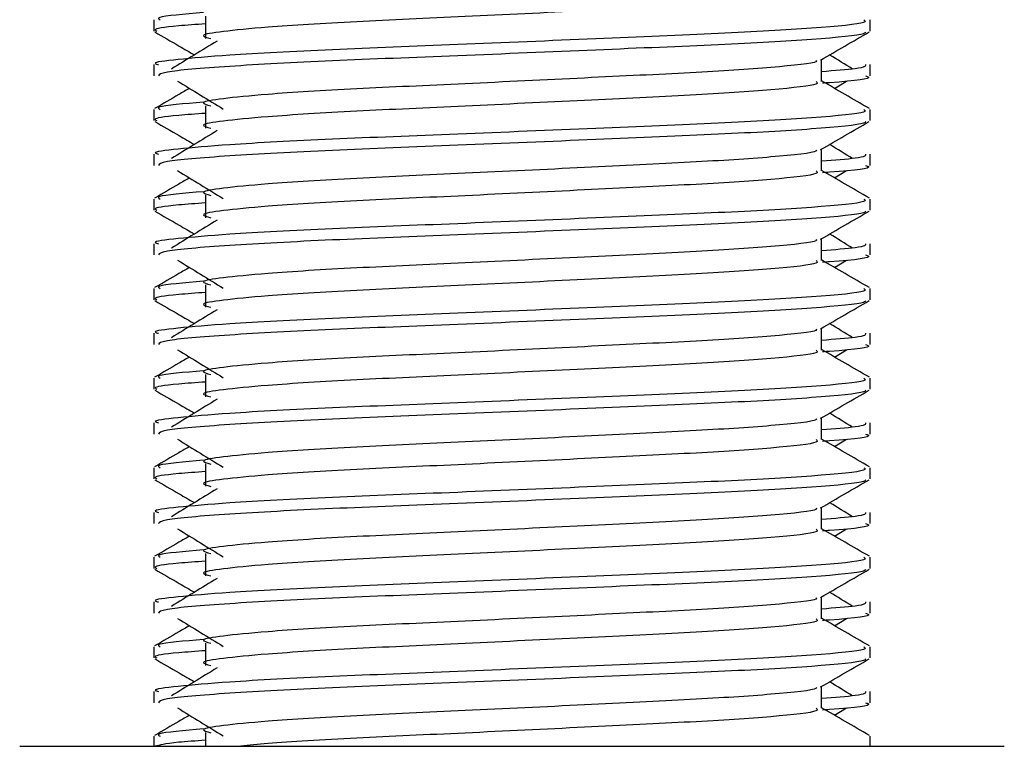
# Model space of a CAD drawing. Header units: millimetres. Extents: x 0 to 420, y 0 to 297.
# Tile 51 of 63: x 341.8 to 345.18, y 149.83 to 152.32. Entities that reach past the tile are written whole.
import ezdxf

# ---------------------------------------------------------------- set-up
doc = ezdxf.new("R2010")
doc.units = ezdxf.units.MM

msp = doc.modelspace()

# ---------------------------------------------------------------- linework, layer by layer
at = {"color": 7, "linetype": 'Continuous', "lineweight": 25}
for p, q in [((342.4401, 152.3276), (342.4401, 152.2509)), ((342.2636, 152.3149), (342.2636, 152.2767)), ((344.7171, 152.2767), (344.7171, 152.3149)), ((342.2636, 152.1616), (342.2636, 152.1234)), ((344.5511, 152.1044), (344.5511, 152.1792)), ((344.7171, 152.1234), (344.7171, 152.1616)), ((344.5953, 152.0804), (344.6364, 152.1055)), ((342.4401, 152.0209), (342.4401, 151.9442)), ((342.2636, 152.0082), (342.2636, 151.97)), ((344.7171, 151.97), (344.7171, 152.0082)), ((342.2636, 151.8549), (342.2636, 151.8167)), ((344.5511, 151.7977), (344.5511, 151.8725)), ((344.7171, 151.8167), (344.7171, 151.8549)), ((344.5953, 151.7737), (344.6364, 151.7988)), ((342.4401, 151.7142), (342.4401, 151.6375)), ((342.2636, 151.7015), (342.2636, 151.6633)), ((344.7171, 151.6633), (344.7171, 151.7015)), ((342.2636, 151.5482), (342.2636, 151.51)), ((344.5511, 151.491), (344.5511, 151.5658)), ((344.7171, 151.51), (344.7171, 151.5482)), ((344.5953, 151.467), (344.6364, 151.4921)), ((342.4401, 151.4075), (342.4401, 151.3308)), ((342.2636, 151.3948), (342.2636, 151.3566)), ((344.7171, 151.3566), (344.7171, 151.3948)), ((342.2636, 151.2415), (342.2636, 151.2033)), ((344.5511, 151.1843), (344.5511, 151.2591)), ((344.7171, 151.2033), (344.7171, 151.2415)), ((344.5953, 151.1603), (344.6364, 151.1854)), ((342.2636, 151.0881), (342.2636, 151.0499)), ((342.4401, 151.1008), (342.4401, 151.0241)), ((344.7171, 151.0499), (344.7171, 151.0881)), ((342.2636, 150.9348), (342.2636, 150.8966)), ((344.5511, 150.8776), (344.5511, 150.9524)), ((344.7171, 150.8966), (344.7171, 150.9348)), ((344.5953, 150.8536), (344.6364, 150.8788)), ((342.2636, 150.7814), (342.2636, 150.7432)), ((342.4401, 150.7941), (342.4401, 150.7175)), ((344.7171, 150.7432), (344.7171, 150.7814)), ((344.5511, 150.5709), (344.5511, 150.6457)), ((342.2636, 150.6281), (342.2636, 150.5899)), ((344.7171, 150.5899), (344.7171, 150.6281)), ((344.5953, 150.5469), (344.6364, 150.5721)), ((342.2636, 150.4748), (342.2636, 150.4365)), ((342.4401, 150.4874), (342.4401, 150.4108)), ((344.7171, 150.4365), (344.7171, 150.4748)), ((344.5511, 150.2642), (344.5511, 150.339)), ((342.2636, 150.3215), (342.2636, 150.2832)), ((344.7171, 150.2832), (344.7171, 150.3215)), ((344.5953, 150.2402), (344.6364, 150.2654)), ((342.2636, 150.1681), (342.2636, 150.1298)), ((342.4401, 150.1807), (342.4401, 150.1041)), ((344.7171, 150.1298), (344.7171, 150.1681)), ((344.5511, 149.9576), (344.5511, 150.0323)), ((342.2636, 150.0148), (342.2636, 149.9765)), ((344.7171, 149.9765), (344.7171, 150.0148)), ((344.5953, 149.9335), (344.6364, 149.9587)), ((342.2636, 149.8614), (342.2636, 149.8272)), ((342.4401, 149.8741), (342.4401, 149.8272)), ((344.7171, 149.8272), (344.7171, 149.8614)), ((341.8035, 149.8272), (343.6366, 149.8272)), ((343.6366, 149.8272), (345.1771, 149.8272))]:
    msp.add_line(p, q, dxfattribs=at)
for points, knots in [([(344.5327, 152.4108), (344.5361, 152.4079), (344.5462, 152.399), (344.3969, 152.3818), (344.1169, 152.3639), (343.7406, 152.3461), (343.331, 152.3258), (342.9433, 152.3089), (342.6568, 152.2915), (342.4917, 152.2748), (342.4146, 152.2626), (342.4446, 152.2543), (342.458, 152.2506)], [0, 0, 0, 0, 0.059132, 0.177163, 0.292064, 0.406849, 0.524898, 0.638409, 0.754774, 0.844226, 0.930647, 1, 1, 1, 1]), ([(342.4333, 152.34), (342.3669, 152.3344), (342.2649, 152.3257), (342.2797, 152.3177), (342.2848, 152.3149)], [0, 0, 0, 0, 0.651043, 1, 1, 1, 1]), ([(344.6958, 152.3149), (344.6997, 152.312), (344.7112, 152.3031), (344.5387, 152.286), (344.2149, 152.2681), (343.7798, 152.2502), (343.306, 152.23), (342.8581, 152.213), (342.5252, 152.1956), (342.3387, 152.179), (342.2535, 152.1689), (342.2741, 152.163), (342.2789, 152.1616)], [0, 0, 0, 0, 0.061077, 0.184512, 0.304677, 0.424721, 0.548174, 0.666888, 0.788581, 0.882129, 0.97251, 1, 1, 1, 1]), ([(342.4401, 152.3014), (342.4075, 152.299), (342.3073, 152.2917), (342.2595, 152.2839), (342.2711, 152.278), (342.2737, 152.2767)], [0, 0, 0, 0, 0.270543, 0.831179, 1, 1, 1, 1]), ([(342.2665, 152.2736), (342.2942, 152.2575), (342.3395, 152.2313), (342.3847, 152.2051), (342.4022, 152.195)], [0, 0, 0, 0, 0.61317, 1, 1, 1, 1]), ([(344.7024, 152.2734), (344.7015, 152.2715), (344.6976, 152.2635), (344.5391, 152.2476), (344.2149, 152.2298), (343.7797, 152.2119), (343.3064, 152.1917), (342.8564, 152.1747), (342.5023, 152.1557), (342.2889, 152.1376), (342.2823, 152.1276), (342.2795, 152.1234)], [0, 0, 0, 0, 0.039912, 0.166158, 0.289058, 0.411836, 0.5381, 0.659517, 0.783982, 0.909693, 1, 1, 1, 1]), ([(344.5478, 152.1772), (344.5755, 152.1933), (344.631, 152.2254), (344.6864, 152.2575), (344.7142, 152.2736)], [0, 0, 0, 0, 0.499936, 1, 1, 1, 1]), ([(342.4798, 152.2425), (342.4536, 152.2265), (342.4014, 152.1945), (342.3492, 152.1625), (342.3231, 152.1465)], [0, 0, 0, 0, 0.49999, 1, 1, 1, 1]), ([(344.6575, 152.1465), (344.6315, 152.1625), (344.6051, 152.1787), (344.5787, 152.1948), (344.5785, 152.195)], [0, 0, 0, 0, 0.989832, 1, 1, 1, 1]), ([(344.5323, 152.177), (344.5335, 152.1753), (344.5392, 152.1676), (344.3947, 152.1518), (344.1174, 152.1339), (343.7404, 152.1161), (343.331, 152.0958), (342.9433, 152.0789), (342.6568, 152.0614), (342.4917, 152.0448), (342.4146, 152.0326), (342.4447, 152.0243), (342.4581, 152.0206)], [0, 0, 0, 0, 0.035107, 0.156135, 0.273953, 0.391653, 0.512699, 0.629093, 0.748412, 0.840135, 0.92875, 1, 1, 1, 1]), ([(344.7017, 152.1616), (344.7024, 152.157), (344.7036, 152.1493), (344.5954, 152.1408), (344.5511, 152.1374)], [0, 0, 0, 0, 0.590683, 1, 1, 1, 1]), ([(344.7012, 152.1234), (344.7057, 152.1219), (344.7286, 152.1146), (344.6695, 152.1054), (344.5624, 152.0986), (344.5544, 152.0981)], [0, 0, 0, 0, 0.18373, 0.938556, 1, 1, 1, 1]), ([(342.3443, 152.1055), (342.3704, 152.0895), (342.4227, 152.0575), (342.4749, 152.0255), (342.501, 152.0095)], [0, 0, 0, 0, 0.500011, 1, 1, 1, 1]), ([(344.5327, 152.1042), (344.5361, 152.1012), (344.5462, 152.0923), (344.3969, 152.0751), (344.1169, 152.0572), (343.7406, 152.0394), (343.331, 152.0192), (342.9433, 152.0022), (342.6568, 151.9848), (342.4917, 151.9681), (342.4146, 151.9559), (342.4446, 151.9476), (342.458, 151.9439)], [0, 0, 0, 0, 0.059132, 0.177163, 0.292064, 0.406849, 0.524898, 0.638409, 0.754774, 0.844226, 0.930647, 1, 1, 1, 1]), ([(344.7148, 152.0113), (344.687, 152.0273), (344.6325, 152.0589), (344.5779, 152.0905), (344.5511, 152.106)], [0, 0, 0, 0, 0.508368, 1, 1, 1, 1]), ([(342.3853, 152.0804), (342.3732, 152.0734), (342.3334, 152.0503), (342.2936, 152.0273), (342.2659, 152.0113)], [0, 0, 0, 0, 0.303338, 1, 1, 1, 1]), ([(342.4333, 152.0333), (342.3669, 152.0277), (342.2649, 152.019), (342.2797, 152.011), (342.2848, 152.0082)], [0, 0, 0, 0, 0.651043, 1, 1, 1, 1]), ([(344.6958, 152.0082), (344.6997, 152.0053), (344.7112, 151.9964), (344.5387, 151.9793), (344.2149, 151.9614), (343.7798, 151.9436), (343.306, 151.9233), (342.8581, 151.9063), (342.5252, 151.8889), (342.3387, 151.8723), (342.2535, 151.8622), (342.2741, 151.8563), (342.2789, 151.8549)], [0, 0, 0, 0, 0.061077, 0.184512, 0.304677, 0.424721, 0.548174, 0.666888, 0.788581, 0.882129, 0.97251, 1, 1, 1, 1]), ([(342.4401, 151.9947), (342.4075, 151.9924), (342.3073, 151.985), (342.2595, 151.9772), (342.2711, 151.9713), (342.2737, 151.97)], [0, 0, 0, 0, 0.270543, 0.831179, 1, 1, 1, 1]), ([(342.2665, 151.9669), (342.2942, 151.9508), (342.3395, 151.9246), (342.3847, 151.8985), (342.4022, 151.8883)], [0, 0, 0, 0, 0.61317, 1, 1, 1, 1]), ([(344.7024, 151.9667), (344.7015, 151.9648), (344.6976, 151.9568), (344.5391, 151.941), (344.2149, 151.9231), (343.7797, 151.9052), (343.3064, 151.885), (342.8564, 151.868), (342.5023, 151.849), (342.2889, 151.8309), (342.2823, 151.8209), (342.2795, 151.8167)], [0, 0, 0, 0, 0.039912, 0.166158, 0.289058, 0.411836, 0.5381, 0.659517, 0.783982, 0.909693, 1, 1, 1, 1]), ([(344.5478, 151.8706), (344.5755, 151.8866), (344.631, 151.9187), (344.6864, 151.9508), (344.7142, 151.9669)], [0, 0, 0, 0, 0.499936, 1, 1, 1, 1]), ([(342.4798, 151.9358), (342.4536, 151.9198), (342.4014, 151.8878), (342.3492, 151.8558), (342.3231, 151.8398)], [0, 0, 0, 0, 0.49999, 1, 1, 1, 1]), ([(344.6575, 151.8398), (344.6315, 151.8558), (344.6051, 151.872), (344.5787, 151.8882), (344.5785, 151.8883)], [0, 0, 0, 0, 0.989832, 1, 1, 1, 1]), ([(344.5323, 151.8703), (344.5335, 151.8686), (344.5392, 151.8609), (344.3947, 151.8451), (344.1174, 151.8272), (343.7404, 151.8094), (343.331, 151.7891), (342.9433, 151.7722), (342.6568, 151.7548), (342.4917, 151.7381), (342.4146, 151.7259), (342.4447, 151.7176), (342.4581, 151.7139)], [0, 0, 0, 0, 0.035107, 0.156135, 0.273953, 0.391653, 0.512699, 0.629093, 0.748412, 0.840135, 0.92875, 1, 1, 1, 1]), ([(344.7017, 151.8549), (344.7024, 151.8503), (344.7036, 151.8426), (344.5954, 151.8341), (344.5511, 151.8307)], [0, 0, 0, 0, 0.590683, 1, 1, 1, 1]), ([(344.7012, 151.8167), (344.7057, 151.8152), (344.7286, 151.8079), (344.6695, 151.7987), (344.5624, 151.7919), (344.5544, 151.7914)], [0, 0, 0, 0, 0.18373, 0.938556, 1, 1, 1, 1]), ([(342.3443, 151.7988), (342.3704, 151.7828), (342.4227, 151.7508), (342.4749, 151.7188), (342.501, 151.7028)], [0, 0, 0, 0, 0.500011, 1, 1, 1, 1]), ([(344.5327, 151.7975), (344.5361, 151.7945), (344.5462, 151.7856), (344.3969, 151.7684), (344.1169, 151.7506), (343.7406, 151.7327), (343.331, 151.7125), (342.9433, 151.6955), (342.6568, 151.6781), (342.4917, 151.6614), (342.4146, 151.6492), (342.4446, 151.6409), (342.458, 151.6373)], [0, 0, 0, 0, 0.059132, 0.1771634, 0.2920638, 0.4068492, 0.5248979, 0.6384095, 0.7547738, 0.8442256, 0.9306466, 1, 1, 1, 1]), ([(344.7148, 151.7046), (344.687, 151.7206), (344.6325, 151.7522), (344.5779, 151.7838), (344.5511, 151.7993)], [0, 0, 0, 0, 0.508368, 1, 1, 1, 1]), ([(342.3853, 151.7737), (342.3732, 151.7667), (342.3334, 151.7437), (342.2936, 151.7206), (342.2659, 151.7046)], [0, 0, 0, 0, 0.303338, 1, 1, 1, 1]), ([(342.4333, 151.7266), (342.3669, 151.721), (342.2649, 151.7123), (342.2797, 151.7043), (342.2848, 151.7015)], [0, 0, 0, 0, 0.651043, 1, 1, 1, 1]), ([(344.6958, 151.7015), (344.6997, 151.6986), (344.7112, 151.6897), (344.5387, 151.6726), (344.2149, 151.6547), (343.7798, 151.6369), (343.306, 151.6166), (342.8581, 151.5997), (342.5252, 151.5823), (342.3387, 151.5656), (342.2535, 151.5556), (342.2741, 151.5496), (342.2789, 151.5482)], [0, 0, 0, 0, 0.061077, 0.184512, 0.304677, 0.424721, 0.548174, 0.666888, 0.788581, 0.882129, 0.97251, 1, 1, 1, 1]), ([(342.4401, 151.6881), (342.4075, 151.6857), (342.3073, 151.6783), (342.2595, 151.6706), (342.2711, 151.6646), (342.2737, 151.6633)], [0, 0, 0, 0, 0.270543, 0.831179, 1, 1, 1, 1]), ([(342.2665, 151.6602), (342.2942, 151.6441), (342.3395, 151.618), (342.3847, 151.5918), (342.4022, 151.5816)], [0, 0, 0, 0, 0.61317, 1, 1, 1, 1]), ([(344.7024, 151.66), (344.7015, 151.6581), (344.6976, 151.6502), (344.5391, 151.6343), (344.2149, 151.6164), (343.7797, 151.5985), (343.3064, 151.5783), (342.8564, 151.5613), (342.5023, 151.5423), (342.2889, 151.5243), (342.2823, 151.5142), (342.2795, 151.51)], [0, 0, 0, 0, 0.039912, 0.166158, 0.289058, 0.411836, 0.5381, 0.659517, 0.783982, 0.909693, 1, 1, 1, 1]), ([(344.5478, 151.5639), (344.5755, 151.5799), (344.631, 151.612), (344.6864, 151.6441), (344.7142, 151.6602)], [0, 0, 0, 0, 0.499936, 1, 1, 1, 1]), ([(342.4798, 151.6292), (342.4536, 151.6132), (342.4014, 151.5811), (342.3492, 151.5491), (342.3231, 151.5331)], [0, 0, 0, 0, 0.49999, 1, 1, 1, 1]), ([(344.6575, 151.5331), (344.6315, 151.5491), (344.6051, 151.5653), (344.5787, 151.5815), (344.5785, 151.5816)], [0, 0, 0, 0, 0.989832, 1, 1, 1, 1]), ([(344.5323, 151.5636), (344.5335, 151.5619), (344.5392, 151.5542), (344.3947, 151.5384), (344.1174, 151.5205), (343.7404, 151.5027), (343.331, 151.4824), (342.9433, 151.4655), (342.6568, 151.4481), (342.4917, 151.4314), (342.4146, 151.4192), (342.4447, 151.4109), (342.4581, 151.4072)], [0, 0, 0, 0, 0.035107, 0.156135, 0.273953, 0.391653, 0.512699, 0.629093, 0.748412, 0.840135, 0.92875, 1, 1, 1, 1]), ([(344.7017, 151.5482), (344.7024, 151.5436), (344.7036, 151.5359), (344.5954, 151.5275), (344.5511, 151.524)], [0, 0, 0, 0, 0.590683, 1, 1, 1, 1]), ([(344.7012, 151.51), (344.7057, 151.5085), (344.7286, 151.5012), (344.6695, 151.4921), (344.5624, 151.4852), (344.5544, 151.4847)], [0, 0, 0, 0, 0.18373, 0.938556, 1, 1, 1, 1]), ([(342.3443, 151.4921), (342.3704, 151.4761), (342.4227, 151.4441), (342.4749, 151.4121), (342.501, 151.3961)], [0, 0, 0, 0, 0.500011, 1, 1, 1, 1]), ([(344.5327, 151.4908), (344.5361, 151.4878), (344.5462, 151.4789), (344.3969, 151.4618), (344.1169, 151.4439), (343.7406, 151.426), (343.331, 151.4058), (342.9433, 151.3888), (342.6568, 151.3714), (342.4917, 151.3548), (342.4146, 151.3425), (342.4446, 151.3342), (342.458, 151.3306)], [0, 0, 0, 0, 0.059132, 0.1771634, 0.2920638, 0.4068492, 0.5248979, 0.6384095, 0.7547738, 0.8442256, 0.9306466, 1, 1, 1, 1]), ([(344.7148, 151.3979), (344.687, 151.4139), (344.6325, 151.4455), (344.5779, 151.4771), (344.5511, 151.4926)], [0, 0, 0, 0, 0.508368, 1, 1, 1, 1]), ([(342.3853, 151.467), (342.3732, 151.46), (342.3334, 151.437), (342.2936, 151.4139), (342.2659, 151.3979)], [0, 0, 0, 0, 0.3033381, 1, 1, 1, 1]), ([(342.4333, 151.42), (342.3669, 151.4143), (342.2649, 151.4056), (342.2797, 151.3976), (342.2848, 151.3948)], [0, 0, 0, 0, 0.651043, 1, 1, 1, 1]), ([(344.6958, 151.3948), (344.6997, 151.3919), (344.7112, 151.383), (344.5387, 151.3659), (344.2149, 151.348), (343.7798, 151.3302), (343.306, 151.3099), (342.8581, 151.293), (342.5252, 151.2756), (342.3387, 151.2589), (342.2535, 151.2489), (342.2741, 151.2429), (342.2789, 151.2415)], [0, 0, 0, 0, 0.0610772, 0.1845123, 0.3046768, 0.4247211, 0.5481742, 0.6668878, 0.7885815, 0.8821287, 0.9725098, 1, 1, 1, 1]), ([(342.4401, 151.3814), (342.4075, 151.379), (342.3073, 151.3716), (342.2595, 151.3639), (342.2711, 151.3579), (342.2737, 151.3566)], [0, 0, 0, 0, 0.270543, 0.831179, 1, 1, 1, 1]), ([(342.2665, 151.3535), (342.2942, 151.3374), (342.3395, 151.3113), (342.3847, 151.2851), (342.4022, 151.2749)], [0, 0, 0, 0, 0.61317, 1, 1, 1, 1]), ([(344.7024, 151.3533), (344.7015, 151.3514), (344.6976, 151.3435), (344.5391, 151.3276), (344.2149, 151.3097), (343.7797, 151.2918), (343.3064, 151.2716), (342.8564, 151.2546), (342.5023, 151.2357), (342.2889, 151.2176), (342.2823, 151.2075), (342.2795, 151.2033)], [0, 0, 0, 0, 0.039912, 0.166158, 0.289058, 0.411836, 0.5381, 0.659517, 0.783982, 0.909693, 1, 1, 1, 1]), ([(344.5478, 151.2572), (344.5755, 151.2732), (344.631, 151.3053), (344.6864, 151.3374), (344.7142, 151.3535)], [0, 0, 0, 0, 0.4999356, 1, 1, 1, 1]), ([(342.4798, 151.3225), (342.4536, 151.3065), (342.4014, 151.2744), (342.3492, 151.2424), (342.3231, 151.2264)], [0, 0, 0, 0, 0.49999, 1, 1, 1, 1]), ([(344.6575, 151.2264), (344.6315, 151.2424), (344.6051, 151.2586), (344.5787, 151.2748), (344.5785, 151.2749)], [0, 0, 0, 0, 0.989832, 1, 1, 1, 1]), ([(344.5323, 151.2569), (344.5335, 151.2552), (344.5392, 151.2475), (344.3947, 151.2317), (344.1174, 151.2139), (343.7404, 151.196), (343.331, 151.1758), (342.9433, 151.1588), (342.6568, 151.1414), (342.4917, 151.1247), (342.4146, 151.1125), (342.4447, 151.1042), (342.4581, 151.1005)], [0, 0, 0, 0, 0.035107, 0.156135, 0.273953, 0.391653, 0.512699, 0.629093, 0.748412, 0.840135, 0.92875, 1, 1, 1, 1]), ([(344.7017, 151.2415), (344.7024, 151.2369), (344.7036, 151.2292), (344.5954, 151.2208), (344.5511, 151.2173)], [0, 0, 0, 0, 0.590683, 1, 1, 1, 1]), ([(342.3443, 151.1854), (342.3704, 151.1694), (342.4227, 151.1374), (342.4749, 151.1054), (342.501, 151.0894)], [0, 0, 0, 0, 0.500011, 1, 1, 1, 1]), ([(344.5327, 151.1841), (344.5361, 151.1811), (344.5462, 151.1722), (344.3969, 151.1551), (344.1169, 151.1372), (343.7406, 151.1193), (343.331, 151.0991), (342.9433, 151.0821), (342.6568, 151.0647), (342.4917, 151.0481), (342.4146, 151.0358), (342.4446, 151.0276), (342.458, 151.0239)], [0, 0, 0, 0, 0.059132, 0.1771634, 0.2920638, 0.4068492, 0.5248979, 0.6384095, 0.7547738, 0.8442256, 0.9306466, 1, 1, 1, 1]), ([(344.7148, 151.0912), (344.687, 151.1072), (344.6325, 151.1388), (344.5779, 151.1704), (344.5511, 151.1859)], [0, 0, 0, 0, 0.508368, 1, 1, 1, 1]), ([(344.7012, 151.2033), (344.7057, 151.2019), (344.7286, 151.1945), (344.6695, 151.1854), (344.5624, 151.1785), (344.5544, 151.178)], [0, 0, 0, 0, 0.18373, 0.938556, 1, 1, 1, 1]), ([(342.3853, 151.1603), (342.3732, 151.1533), (342.3334, 151.1303), (342.2936, 151.1072), (342.2659, 151.0912)], [0, 0, 0, 0, 0.3033381, 1, 1, 1, 1]), ([(342.4333, 151.1133), (342.3669, 151.1076), (342.2649, 151.0989), (342.2797, 151.0909), (342.2848, 151.0881)], [0, 0, 0, 0, 0.6510435, 1, 1, 1, 1]), ([(344.6958, 151.0881), (344.6997, 151.0852), (344.7112, 151.0763), (344.5387, 151.0592), (344.2149, 151.0413), (343.7798, 151.0235), (343.306, 151.0032), (342.8581, 150.9863), (342.5252, 150.9689), (342.3387, 150.9522), (342.2535, 150.9422), (342.2741, 150.9362), (342.2789, 150.9348)], [0, 0, 0, 0, 0.061077, 0.184512, 0.304677, 0.424721, 0.548174, 0.666888, 0.788581, 0.882129, 0.97251, 1, 1, 1, 1]), ([(342.4401, 151.0747), (342.4075, 151.0723), (342.3073, 151.065), (342.2595, 151.0572), (342.2711, 151.0513), (342.2737, 151.0499)], [0, 0, 0, 0, 0.270543, 0.831179, 1, 1, 1, 1]), ([(342.2665, 151.0468), (342.2942, 151.0308), (342.3395, 151.0046), (342.3847, 150.9784), (342.4022, 150.9683)], [0, 0, 0, 0, 0.61317, 1, 1, 1, 1]), ([(344.7024, 151.0466), (344.7015, 151.0447), (344.6976, 151.0368), (344.5391, 151.0209), (344.2149, 151.003), (343.7797, 150.9852), (343.3064, 150.9649), (342.8564, 150.9479), (342.5023, 150.929), (342.2889, 150.9109), (342.2823, 150.9008), (342.2795, 150.8966)], [0, 0, 0, 0, 0.039912, 0.166158, 0.289058, 0.411836, 0.5381, 0.659517, 0.783982, 0.909693, 1, 1, 1, 1]), ([(344.5478, 150.9505), (344.5755, 150.9665), (344.631, 150.9987), (344.6864, 151.0308), (344.7142, 151.0468)], [0, 0, 0, 0, 0.499936, 1, 1, 1, 1]), ([(342.4798, 151.0158), (342.4536, 150.9998), (342.4014, 150.9678), (342.3492, 150.9357), (342.3231, 150.9197)], [0, 0, 0, 0, 0.49999, 1, 1, 1, 1]), ([(344.6575, 150.9197), (344.6315, 150.9357), (344.6051, 150.9519), (344.5787, 150.9681), (344.5785, 150.9683)], [0, 0, 0, 0, 0.989832, 1, 1, 1, 1]), ([(344.5323, 150.9502), (344.5335, 150.9485), (344.5392, 150.9408), (344.3947, 150.925), (344.1174, 150.9072), (343.7404, 150.8893), (343.331, 150.8691), (342.9433, 150.8521), (342.6568, 150.8347), (342.4917, 150.818), (342.4146, 150.8058), (342.4447, 150.7975), (342.4581, 150.7938)], [0, 0, 0, 0, 0.035107, 0.156135, 0.273953, 0.391653, 0.512699, 0.629093, 0.748412, 0.840135, 0.92875, 1, 1, 1, 1]), ([(344.7017, 150.9348), (344.7024, 150.9303), (344.7036, 150.9225), (344.5954, 150.9141), (344.5511, 150.9106)], [0, 0, 0, 0, 0.590683, 1, 1, 1, 1]), ([(342.3443, 150.8788), (342.3704, 150.8627), (342.4227, 150.8307), (342.4749, 150.7987), (342.501, 150.7827)], [0, 0, 0, 0, 0.500011, 1, 1, 1, 1]), ([(344.5327, 150.8774), (344.5361, 150.8744), (344.5462, 150.8655), (344.3969, 150.8484), (344.1169, 150.8305), (343.7406, 150.8126), (343.331, 150.7924), (342.9433, 150.7754), (342.6568, 150.758), (342.4917, 150.7414), (342.4146, 150.7291), (342.4446, 150.7209), (342.458, 150.7172)], [0, 0, 0, 0, 0.059132, 0.1771634, 0.2920638, 0.4068492, 0.5248979, 0.6384095, 0.7547738, 0.8442256, 0.9306466, 1, 1, 1, 1]), ([(344.7148, 150.7845), (344.687, 150.8005), (344.6325, 150.8321), (344.5779, 150.8637), (344.5511, 150.8792)], [0, 0, 0, 0, 0.508368, 1, 1, 1, 1]), ([(344.7012, 150.8966), (344.7057, 150.8952), (344.7286, 150.8878), (344.6695, 150.8787), (344.5624, 150.8718), (344.5544, 150.8713)], [0, 0, 0, 0, 0.18373, 0.938556, 1, 1, 1, 1]), ([(342.3853, 150.8536), (342.3732, 150.8466), (342.3334, 150.8236), (342.2936, 150.8005), (342.2659, 150.7845)], [0, 0, 0, 0, 0.3033381, 1, 1, 1, 1]), ([(342.4333, 150.8066), (342.3669, 150.8009), (342.2649, 150.7922), (342.2797, 150.7842), (342.2848, 150.7814)], [0, 0, 0, 0, 0.651043, 1, 1, 1, 1]), ([(344.6958, 150.7814), (344.6997, 150.7785), (344.7112, 150.7696), (344.5387, 150.7525), (344.2149, 150.7346), (343.7798, 150.7168), (343.306, 150.6966), (342.8581, 150.6796), (342.5252, 150.6622), (342.3387, 150.6455), (342.2535, 150.6355), (342.2741, 150.6295), (342.2789, 150.6281)], [0, 0, 0, 0, 0.0610772, 0.1845123, 0.3046768, 0.4247211, 0.5481742, 0.6668878, 0.7885815, 0.8821287, 0.9725098, 1, 1, 1, 1]), ([(342.4401, 150.768), (342.4075, 150.7656), (342.3073, 150.7583), (342.2595, 150.7505), (342.2711, 150.7446), (342.2737, 150.7432)], [0, 0, 0, 0, 0.270543, 0.831179, 1, 1, 1, 1]), ([(342.2665, 150.7401), (342.2942, 150.7241), (342.3395, 150.6979), (342.3847, 150.6717), (342.4022, 150.6616)], [0, 0, 0, 0, 0.61317, 1, 1, 1, 1]), ([(344.7024, 150.7399), (344.7015, 150.738), (344.6976, 150.7301), (344.5391, 150.7142), (344.2149, 150.6963), (343.7797, 150.6785), (343.3064, 150.6582), (342.8564, 150.6413), (342.5023, 150.6223), (342.2889, 150.6042), (342.2823, 150.5941), (342.2795, 150.5899)], [0, 0, 0, 0, 0.039912, 0.166158, 0.289058, 0.411836, 0.5381, 0.659517, 0.783982, 0.909693, 1, 1, 1, 1]), ([(344.5478, 150.6438), (344.5755, 150.6598), (344.631, 150.692), (344.6864, 150.7241), (344.7142, 150.7401)], [0, 0, 0, 0, 0.499936, 1, 1, 1, 1]), ([(342.4798, 150.7091), (342.4536, 150.6931), (342.4014, 150.6611), (342.3492, 150.6291), (342.3231, 150.613)], [0, 0, 0, 0, 0.49999, 1, 1, 1, 1]), ([(344.5323, 150.6436), (344.5335, 150.6418), (344.5392, 150.6341), (344.3947, 150.6183), (344.1174, 150.6005), (343.7404, 150.5826), (343.331, 150.5624), (342.9433, 150.5454), (342.6568, 150.528), (342.4917, 150.5114), (342.4146, 150.4991), (342.4447, 150.4908), (342.4581, 150.4872)], [0, 0, 0, 0, 0.035107, 0.156135, 0.273953, 0.391653, 0.512699, 0.629093, 0.748412, 0.840135, 0.92875, 1, 1, 1, 1]), ([(344.6575, 150.613), (344.6315, 150.6291), (344.6051, 150.6452), (344.5787, 150.6614), (344.5785, 150.6616)], [0, 0, 0, 0, 0.989832, 1, 1, 1, 1]), ([(344.7017, 150.6281), (344.7024, 150.6236), (344.7036, 150.6158), (344.5954, 150.6074), (344.5511, 150.6039)], [0, 0, 0, 0, 0.590683, 1, 1, 1, 1]), ([(342.3443, 150.5721), (342.3704, 150.5561), (342.4227, 150.524), (342.4749, 150.492), (342.501, 150.476)], [0, 0, 0, 0, 0.500011, 1, 1, 1, 1]), ([(344.5327, 150.5707), (344.5361, 150.5677), (344.5462, 150.5588), (344.3969, 150.5417), (344.1169, 150.5238), (343.7406, 150.5059), (343.331, 150.4857), (342.9433, 150.4687), (342.6568, 150.4513), (342.4917, 150.4347), (342.4146, 150.4224), (342.4446, 150.4142), (342.458, 150.4105)], [0, 0, 0, 0, 0.059132, 0.1771634, 0.2920638, 0.4068492, 0.5248979, 0.6384095, 0.7547738, 0.8442256, 0.9306466, 1, 1, 1, 1]), ([(344.7148, 150.4778), (344.687, 150.4939), (344.6325, 150.5254), (344.5779, 150.557), (344.5511, 150.5725)], [0, 0, 0, 0, 0.508368, 1, 1, 1, 1]), ([(344.7012, 150.5899), (344.7057, 150.5885), (344.7286, 150.5811), (344.6695, 150.572), (344.5624, 150.5651), (344.5544, 150.5646)], [0, 0, 0, 0, 0.18373, 0.938556, 1, 1, 1, 1]), ([(342.3853, 150.5469), (342.3732, 150.5399), (342.3334, 150.5169), (342.2936, 150.4939), (342.2659, 150.4778)], [0, 0, 0, 0, 0.303338, 1, 1, 1, 1]), ([(342.4333, 150.4999), (342.3669, 150.4942), (342.2649, 150.4856), (342.2797, 150.4775), (342.2848, 150.4748)], [0, 0, 0, 0, 0.651043, 1, 1, 1, 1]), ([(344.6958, 150.4748), (344.6997, 150.4718), (344.7112, 150.4629), (344.5387, 150.4458), (344.2149, 150.428), (343.7798, 150.4101), (343.306, 150.3899), (342.8581, 150.3729), (342.5252, 150.3555), (342.3387, 150.3388), (342.2535, 150.3288), (342.2741, 150.3228), (342.2789, 150.3215)], [0, 0, 0, 0, 0.061077, 0.184512, 0.304677, 0.424721, 0.548174, 0.666888, 0.788581, 0.882129, 0.97251, 1, 1, 1, 1]), ([(342.2665, 150.4334), (342.2942, 150.4174), (342.3395, 150.3912), (342.3847, 150.365), (342.4022, 150.3549)], [0, 0, 0, 0, 0.61317, 1, 1, 1, 1]), ([(342.4401, 150.4613), (342.4075, 150.4589), (342.3073, 150.4516), (342.2595, 150.4438), (342.2711, 150.4379), (342.2737, 150.4365)], [0, 0, 0, 0, 0.270543, 0.831179, 1, 1, 1, 1]), ([(344.7024, 150.4332), (344.7015, 150.4313), (344.6976, 150.4234), (344.5391, 150.4075), (344.2149, 150.3896), (343.7797, 150.3718), (343.3064, 150.3515), (342.8564, 150.3346), (342.5023, 150.3156), (342.2889, 150.2975), (342.2823, 150.2874), (342.2795, 150.2832)], [0, 0, 0, 0, 0.039912, 0.166158, 0.289058, 0.411836, 0.5381, 0.659517, 0.783982, 0.909693, 1, 1, 1, 1]), ([(344.5478, 150.3371), (344.5755, 150.3532), (344.631, 150.3853), (344.6864, 150.4174), (344.7142, 150.4334)], [0, 0, 0, 0, 0.499936, 1, 1, 1, 1]), ([(342.4798, 150.4024), (342.4536, 150.3864), (342.4014, 150.3544), (342.3492, 150.3224), (342.3231, 150.3064)], [0, 0, 0, 0, 0.49999, 1, 1, 1, 1]), ([(344.5323, 150.3369), (344.5335, 150.3351), (344.5392, 150.3274), (344.3947, 150.3116), (344.1174, 150.2938), (343.7404, 150.2759), (343.331, 150.2557), (342.9433, 150.2387), (342.6568, 150.2213), (342.4917, 150.2047), (342.4146, 150.1924), (342.4447, 150.1841), (342.4581, 150.1805)], [0, 0, 0, 0, 0.035107, 0.156135, 0.273953, 0.391653, 0.512699, 0.629093, 0.748412, 0.840135, 0.92875, 1, 1, 1, 1]), ([(344.6575, 150.3064), (344.6315, 150.3224), (344.6051, 150.3385), (344.5787, 150.3547), (344.5785, 150.3549)], [0, 0, 0, 0, 0.989832, 1, 1, 1, 1]), ([(344.7017, 150.3215), (344.7024, 150.3169), (344.7036, 150.3091), (344.5954, 150.3007), (344.5511, 150.2972)], [0, 0, 0, 0, 0.590683, 1, 1, 1, 1]), ([(342.3443, 150.2654), (342.3704, 150.2494), (342.4227, 150.2174), (342.4749, 150.1853), (342.501, 150.1693)], [0, 0, 0, 0, 0.500011, 1, 1, 1, 1]), ([(344.5327, 150.264), (344.5361, 150.261), (344.5462, 150.2521), (344.3969, 150.235), (344.1169, 150.2171), (343.7406, 150.1993), (343.331, 150.179), (342.9433, 150.162), (342.6568, 150.1446), (342.4917, 150.128), (342.4146, 150.1157), (342.4446, 150.1075), (342.458, 150.1038)], [0, 0, 0, 0, 0.059132, 0.177163, 0.292064, 0.406849, 0.524898, 0.638409, 0.754774, 0.844226, 0.930647, 1, 1, 1, 1]), ([(344.7148, 150.1711), (344.687, 150.1872), (344.6325, 150.2187), (344.5779, 150.2503), (344.5511, 150.2658)], [0, 0, 0, 0, 0.508368, 1, 1, 1, 1]), ([(344.7012, 150.2832), (344.7057, 150.2818), (344.7286, 150.2744), (344.6695, 150.2653), (344.5624, 150.2584), (344.5544, 150.2579)], [0, 0, 0, 0, 0.18373, 0.938556, 1, 1, 1, 1]), ([(342.3853, 150.2402), (342.3732, 150.2332), (342.3334, 150.2102), (342.2936, 150.1872), (342.2659, 150.1711)], [0, 0, 0, 0, 0.3033381, 1, 1, 1, 1]), ([(342.4333, 150.1932), (342.3669, 150.1875), (342.2649, 150.1789), (342.2797, 150.1709), (342.2848, 150.1681)], [0, 0, 0, 0, 0.651043, 1, 1, 1, 1]), ([(344.6958, 150.1681), (344.6997, 150.1651), (344.7112, 150.1562), (344.5387, 150.1392), (344.2149, 150.1213), (343.7798, 150.1034), (343.306, 150.0832), (342.8581, 150.0662), (342.5252, 150.0488), (342.3387, 150.0321), (342.2535, 150.0221), (342.2741, 150.0161), (342.2789, 150.0148)], [0, 0, 0, 0, 0.061077, 0.184512, 0.304677, 0.424721, 0.548174, 0.666888, 0.788581, 0.882129, 0.97251, 1, 1, 1, 1]), ([(342.2665, 150.1267), (342.2942, 150.1107), (342.3395, 150.0845), (342.3847, 150.0583), (342.4022, 150.0482)], [0, 0, 0, 0, 0.61317, 1, 1, 1, 1]), ([(342.4401, 150.1546), (342.4075, 150.1522), (342.3073, 150.1449), (342.2595, 150.1371), (342.2711, 150.1312), (342.2737, 150.1298)], [0, 0, 0, 0, 0.270543, 0.831179, 1, 1, 1, 1]), ([(344.7024, 150.1265), (344.7015, 150.1246), (344.6976, 150.1167), (344.5391, 150.1008), (344.2149, 150.0829), (343.7797, 150.0651), (343.3064, 150.0448), (342.8564, 150.0279), (342.5023, 150.0089), (342.2889, 149.9908), (342.2823, 149.9807), (342.2795, 149.9765)], [0, 0, 0, 0, 0.039912, 0.166158, 0.289058, 0.411836, 0.5381, 0.659517, 0.783982, 0.909693, 1, 1, 1, 1]), ([(344.5478, 150.0304), (344.5755, 150.0465), (344.631, 150.0786), (344.6864, 150.1107), (344.7142, 150.1267)], [0, 0, 0, 0, 0.499936, 1, 1, 1, 1]), ([(342.4798, 150.0957), (342.4536, 150.0797), (342.4014, 150.0477), (342.3492, 150.0157), (342.3231, 149.9997)], [0, 0, 0, 0, 0.49999, 1, 1, 1, 1]), ([(344.5323, 150.0302), (344.5335, 150.0284), (344.5392, 150.0207), (344.3947, 150.005), (344.1174, 149.9871), (343.7404, 149.9692), (343.331, 149.949), (342.9433, 149.932), (342.6568, 149.9146), (342.4917, 149.898), (342.4146, 149.8857), (342.4447, 149.8775), (342.4581, 149.8738)], [0, 0, 0, 0, 0.035107, 0.156135, 0.273953, 0.391653, 0.512699, 0.629093, 0.748412, 0.840135, 0.92875, 1, 1, 1, 1]), ([(344.6575, 149.9997), (344.6315, 150.0157), (344.6051, 150.0318), (344.5787, 150.048), (344.5785, 150.0482)], [0, 0, 0, 0, 0.989832, 1, 1, 1, 1]), ([(344.7017, 150.0148), (344.7024, 150.0102), (344.7036, 150.0024), (344.5954, 149.994), (344.5511, 149.9906)], [0, 0, 0, 0, 0.590683, 1, 1, 1, 1]), ([(342.3443, 149.9587), (342.3704, 149.9427), (342.4227, 149.9107), (342.4749, 149.8786), (342.501, 149.8626)], [0, 0, 0, 0, 0.500011, 1, 1, 1, 1]), ([(344.5327, 149.9573), (344.5361, 149.9544), (344.5462, 149.9454), (344.3969, 149.9283), (344.1168, 149.9104), (343.7408, 149.8926), (343.3302, 149.8723), (342.9461, 149.8554), (342.6799, 149.8397), (342.5897, 149.8303), (342.5609, 149.8272)], [0, 0, 0, 0, 0.073049, 0.218861, 0.360804, 0.502606, 0.648439, 0.788666, 0.932418, 1, 1, 1, 1]), ([(344.7148, 149.8644), (344.687, 149.8805), (344.6325, 149.912), (344.5779, 149.9436), (344.5511, 149.9592)], [0, 0, 0, 0, 0.508368, 1, 1, 1, 1]), ([(344.7012, 149.9765), (344.7057, 149.9751), (344.7286, 149.9678), (344.6695, 149.9586), (344.5624, 149.9517), (344.5544, 149.9512)], [0, 0, 0, 0, 0.18373, 0.938556, 1, 1, 1, 1]), ([(342.3853, 149.9335), (342.3732, 149.9266), (342.3334, 149.9035), (342.2936, 149.8805), (342.2659, 149.8644)], [0, 0, 0, 0, 0.303338, 1, 1, 1, 1]), ([(342.4333, 149.8865), (342.3669, 149.8809), (342.2649, 149.8722), (342.2797, 149.8642), (342.2848, 149.8614)], [0, 0, 0, 0, 0.651043, 1, 1, 1, 1]), ([(342.4401, 149.8479), (342.4068, 149.8455), (342.3044, 149.8382), (342.2828, 149.8316), (342.2682, 149.8272)], [0, 0, 0, 0, 0.3254933, 1, 1, 1, 1])]:
    msp.add_open_spline(points, degree=3, knots=knots, dxfattribs=at)

doc.saveas('drawing.dxf')
